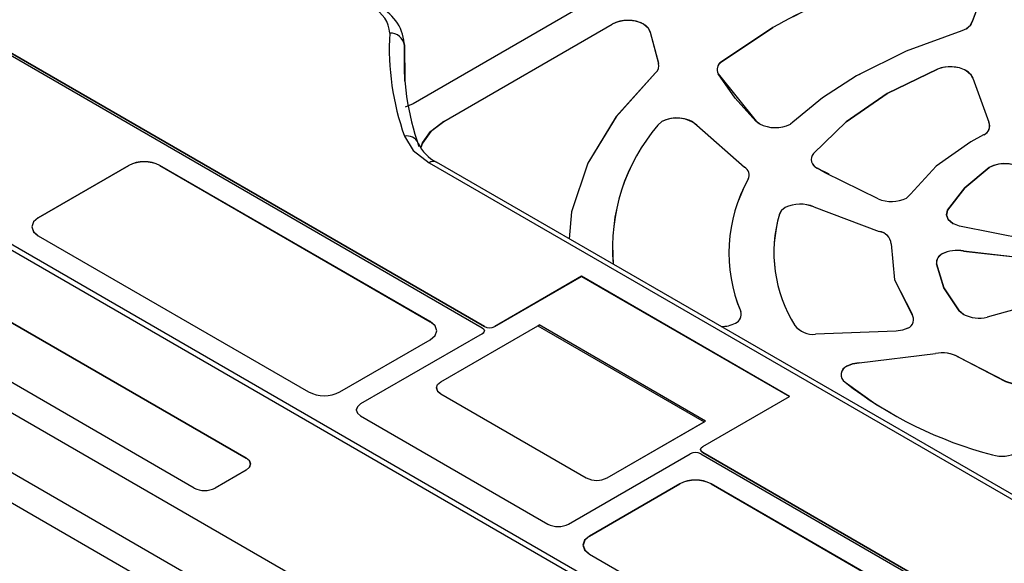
# Model space of a CAD drawing. Header units: millimetres. Extents: x 0 to 1397, y 0 to 1080.
# Tile 23 of 27: x 1110 to 1177, y 897 to 934. Entities that reach past the tile are written whole.
import ezdxf

# ---------------------------------------------------------------- set-up
doc = ezdxf.new("R2010")
doc.units = ezdxf.units.MM
doc.header["$LTSCALE"] = 5

msp = doc.modelspace()

# ---------------------------------------------------------------- linework, layer by layer
for p, q in [((1040.784, 958.878), (1167.215, 885.892)), ((1166.649, 885.81), (1040.43, 958.674)), ((1038.235, 948.913), (1149.958, 884.416)), ((1038.238, 948.918), (1149.961, 884.422)), ((1146.426, 882.381), (1034.703, 946.877)), ((1032.932, 945.851), (1144.655, 881.355)), ((1032.935, 945.857), (1144.658, 881.36)), ((1088.584, 944.101), (1141.617, 913.486)), ((1141.759, 913.568), (1088.726, 944.183)), ((1088.726, 944.179), (1141.759, 913.564)), ((1153.032, 938.017), (1136.907, 928.708)), ((1153.035, 938.018), (1136.909, 928.709)), ((1176.146, 937.62), (1174.925, 934.282)), ((1176.149, 937.622), (1174.928, 934.285)), ((1073.237, 934.83), (1125.563, 904.623)), ((1073.24, 934.835), (1125.566, 904.628)), ((1138.999, 927.502), (1150.447, 934.111)), ((1139.002, 927.498), (1150.449, 934.106)), ((1150.449, 934.106), (1150.447, 934.111)), ((1174.925, 934.282), (1174.928, 934.285)), ((1153.039, 933.567), (1153.035, 933.564)), ((1153.035, 933.564), (1153.592, 931.451)), ((1153.039, 933.567), (1153.596, 931.454)), ((1157.876, 931.548), (1161.377, 933.889)), ((1161.379, 933.885), (1157.879, 931.544)), ((1161.379, 933.885), (1161.377, 933.889)), ((1174.537, 933.786), (1174.217, 933.656)), ((1122.03, 902.587), (1069.705, 932.794)), ((1136.309, 932.78), (1136.323, 932.671)), ((1136.325, 932.671), (1136.348, 930.359)), ((1136.353, 930.245), (1136.327, 932.795)), ((1153.592, 931.451), (1153.596, 931.454)), ((1157.879, 931.544), (1157.876, 931.548)), ((1153.404, 930.807), (1153.401, 930.805)), ((1157.66, 930.735), (1157.657, 930.737)), ((1157.66, 930.735), (1160.231, 927.517)), ((1167.304, 930.725), (1167.062, 930.604)), ((1167.064, 930.605), (1167.062, 930.604)), ((1169.155, 929.399), (1172.576, 931.057)), ((1172.578, 931.053), (1169.157, 929.394)), ((1172.578, 931.053), (1172.576, 931.057)), ((1174.964, 930.443), (1174.961, 930.44)), ((1174.961, 930.44), (1176.058, 927.446)), ((1174.964, 930.443), (1176.061, 927.45)), ((1169.157, 929.394), (1169.155, 929.399)), ((1136.909, 928.709), (1136.37, 928.472)), ((1138.999, 927.502), (1139.002, 927.498)), ((1153.559, 927.255), (1153.833, 927.498)), ((1153.562, 927.251), (1153.559, 927.255)), ((1153.835, 927.493), (1153.562, 927.251)), ((1153.835, 927.493), (1153.833, 927.498)), ((1155.937, 927.471), (1156.213, 927.253)), ((1156.213, 927.253), (1156.21, 927.25)), ((1156.21, 927.25), (1159.435, 924.391)), ((1156.213, 927.253), (1159.438, 924.395)), ((1160.463, 927.344), (1160.228, 927.519)), ((1160.231, 927.517), (1160.228, 927.519)), ((1162.74, 927.45), (1162.565, 927.316)), ((1162.743, 927.452), (1162.568, 927.317)), ((1162.74, 927.45), (1162.743, 927.452)), ((1176.058, 927.446), (1176.061, 927.45)), ((1175.708, 926.587), (1174.843, 926.115)), ((1175.728, 926.598), (1175.708, 926.587)), ((1137.432, 925.722), (1137.554, 926.038)), ((1137.558, 926.034), (1137.441, 925.733)), ((1137.558, 926.034), (1137.554, 926.038)), ((1175.004, 926.203), (1174.84, 926.114)), ((1174.843, 926.115), (1174.84, 926.114)), ((1164.131, 925.32), (1164.128, 925.324)), ((1138.005, 924.691), (1185.154, 897.472)), ((1185.447, 897.641), (1138.505, 924.74)), ((1117.576, 924.508), (1111.424, 920.956)), ((1111.427, 920.951), (1117.579, 924.502)), ((1117.579, 924.502), (1117.576, 924.508)), ((1119.697, 924.508), (1119.694, 924.502)), ((1119.694, 924.502), (1138.079, 913.889)), ((1138.082, 913.894), (1119.697, 924.508)), ((1159.435, 924.391), (1159.438, 924.395)), ((1164.936, 924.011), (1164.392, 924.333)), ((1164.395, 924.331), (1164.392, 924.333)), ((1164.395, 924.331), (1165.176, 923.936)), ((1168.529, 922.236), (1164.936, 924.011)), ((1176.079, 924.369), (1176.122, 924.397)), ((1176.082, 924.365), (1176.079, 924.369)), ((1176.124, 924.393), (1176.082, 924.365)), ((1176.124, 924.393), (1176.122, 924.397)), ((1159.706, 923.584), (1159.702, 923.582)), ((1170.74, 922.559), (1170.452, 922.297)), ((1170.743, 922.561), (1170.455, 922.298)), ((1170.74, 922.559), (1170.743, 922.561)), ((1162.201, 921.646), (1162.199, 921.651)), ((1164.169, 921.694), (1164.166, 921.689)), ((1164.166, 921.689), (1168.61, 920.02)), ((1164.169, 921.694), (1168.611, 920.025)), ((1173.252, 921.462), (1173.249, 921.465)), ((1111.424, 920.956), (1111.427, 920.951)), ((1161.824, 921.203), (1161.821, 921.206)), ((1168.61, 920.02), (1168.611, 920.025)), ((1179.042, 919.387), (1174.072, 920.382)), ((1111.423, 919.732), (1111.428, 919.729)), ((1111.424, 919.732), (1129.809, 909.118)), ((1111.427, 919.73), (1111.424, 919.732)), ((1169.418, 919.195), (1169.415, 919.192)), ((1174.33, 918.698), (1174.329, 918.693)), ((1174.329, 918.693), (1179.298, 918.137)), ((1174.33, 918.698), (1179.299, 918.142)), ((1172.887, 918.496), (1172.885, 918.5)), ((1172.494, 917.829), (1172.49, 917.831)), ((1148.371, 916.977), (1142.466, 913.568)), ((1142.466, 913.564), (1148.371, 916.973)), ((1162.513, 908.813), (1148.371, 916.977)), ((1148.371, 916.973), (1148.371, 916.977)), ((1148.371, 916.973), (1162.51, 908.811)), ((1180.688, 915.518), (1175.955, 914.193)), ((1159.188, 914.586), (1159.192, 914.589)), ((1174.333, 914.391), (1174.045, 914.623)), ((1174.049, 914.621), (1174.045, 914.623)), ((1174.049, 914.621), (1174.352, 914.388)), ((1138.079, 913.889), (1138.082, 913.894)), ((1170.835, 914.393), (1170.839, 914.397)), ((1138.789, 909.812), (1145.387, 913.621)), ((1141.759, 913.564), (1141.759, 913.568)), ((1141.764, 913.278), (1141.764, 913.282)), ((1142.466, 913.564), (1142.466, 913.568)), ((1145.387, 913.621), (1145.482, 913.672)), ((1145.387, 913.621), (1156.701, 907.09)), ((1156.796, 907.141), (1145.482, 913.672)), ((1162.873, 913.626), (1162.87, 913.628)), ((1169.765, 913.241), (1164.271, 913.035)), ((1131.93, 909.118), (1138.082, 912.67)), ((1141.617, 913.078), (1133.344, 908.302)), ((1141.617, 913.074), (1133.344, 908.298)), ((1138.082, 912.67), (1138.079, 912.668)), ((1141.617, 913.078), (1141.617, 913.074)), ((1167.252, 911.1), (1172.438, 911.733)), ((1167.253, 911.095), (1172.439, 911.728)), ((1172.439, 911.728), (1172.438, 911.733)), ((1173.962, 911.515), (1174.025, 911.476)), ((1174.025, 911.476), (1174.023, 911.472)), ((1166.406, 910.871), (1166.404, 910.875)), ((1167.252, 911.1), (1167.253, 911.095)), ((1138.496, 909.404), (1138.496, 909.4)), ((1166.284, 909.773), (1166.282, 909.775)), ((1138.789, 908.996), (1148.688, 903.281)), ((1138.789, 908.992), (1138.789, 908.996)), ((1138.789, 908.992), (1148.688, 903.277)), ((1156.608, 905.404), (1162.513, 908.813)), ((1133.344, 908.302), (1133.344, 908.298)), ((1133.344, 907.485), (1146.072, 900.138)), ((1150.103, 903.277), (1156.796, 907.141)), ((1150.103, 903.281), (1156.701, 907.09)), ((1156.701, 907.09), (1156.796, 907.141)), ((1156.462, 905.2), (1156.462, 905.196)), ((1125.563, 904.623), (1125.566, 904.628)), ((1147.486, 900.138), (1155.759, 904.914)), ((1156.467, 904.914), (1177.255, 892.913)), ((1176.478, 893.525), (1156.608, 904.995)), ((1156.608, 904.992), (1156.608, 904.995)), ((1156.608, 904.992), (1176.478, 893.521)), ((1125.566, 903.812), (1123.445, 902.587)), ((1125.566, 903.812), (1125.563, 903.81)), ((1148.688, 903.281), (1148.688, 903.277)), ((1150.103, 903.277), (1150.103, 903.281)), ((1155.052, 902.873), (1148.901, 899.321)), ((1148.904, 899.316), (1155.056, 902.867)), ((1155.056, 902.867), (1155.052, 902.873)), ((1157.174, 902.873), (1157.17, 902.867)), ((1157.17, 902.867), (1175.131, 892.499)), ((1175.134, 892.504), (1157.174, 902.873)), ((1148.901, 899.321), (1148.904, 899.316)), ((1148.899, 898.097), (1148.905, 898.094)), ((1148.901, 898.097), (1166.861, 887.728)), ((1148.904, 898.095), (1148.901, 898.097))]:
    msp.add_line(p, q)
at = {"flags": 128}
for points in [[(1153.035, 933.564), (1152.938, 933.805), (1152.727, 934.021), (1152.42, 934.194), (1152.042, 934.31), (1151.622, 934.361), (1151.194, 934.342), (1150.792, 934.255), (1150.449, 934.106)], [(1152.599, 934.111), (1152.902, 933.861), (1153.039, 933.567)], [(1174.534, 933.784), (1174.799, 934.015), (1174.925, 934.282)], [(1174.928, 934.285), (1174.802, 934.017), (1174.537, 933.786)], [(1174.217, 933.656), (1170.441, 932.287), (1167.064, 930.605)], [(1153.401, 930.805), (1150.712, 927.827), (1148.791, 924.657), (1147.676, 921.361), (1147.521, 919.535)], [(1153.404, 930.807), (1150.715, 927.829), (1148.794, 924.66), (1147.679, 921.364), (1147.524, 919.534)], [(1160.228, 927.519), (1158.802, 929.09), (1157.657, 930.737)], [(1167.062, 930.604), (1164.739, 929.101), (1162.74, 927.45)], [(1167.064, 930.605), (1164.742, 929.102), (1162.743, 927.452)], [(1174.961, 930.44), (1174.865, 930.659), (1174.675, 930.857), (1174.405, 931.02), (1174.071, 931.137), (1173.696, 931.202), (1173.305, 931.209), (1172.924, 931.158), (1172.578, 931.053)], [(1174.529, 930.961), (1174.822, 930.723), (1174.964, 930.443)], [(1164.128, 925.324), (1166.351, 927.481), (1169.155, 929.399)], [(1169.157, 929.394), (1166.354, 927.477), (1164.131, 925.32)], [(1137.554, 926.038), (1138.106, 926.826), (1138.999, 927.502)], [(1139.002, 927.498), (1138.109, 926.822), (1137.558, 926.034)], [(1160.231, 927.517), (1160.434, 927.361), (1160.479, 927.339)], [(1136.32, 926.507), (1136.927, 925.53), (1138.005, 924.691)], [(1174.84, 926.114), (1172.479, 924.456), (1170.74, 922.559)], [(1174.843, 926.115), (1172.482, 924.458), (1170.743, 922.561)], [(1173.249, 921.465), (1174.428, 922.994), (1176.079, 924.369)], [(1176.082, 924.365), (1174.431, 922.99), (1173.252, 921.462)], [(1161.821, 921.206), (1161.954, 921.444), (1162.199, 921.651)], [(1162.201, 921.646), (1161.957, 921.441), (1161.824, 921.203)], [(1174.072, 920.382), (1173.612, 920.565), (1173.297, 920.832), (1173.17, 921.146), (1173.249, 921.465)], [(1173.252, 921.462), (1173.174, 921.143), (1173.3, 920.83), (1173.614, 920.563), (1173.628, 920.558)], [(1111.424, 920.956), (1111.099, 920.675), (1110.985, 920.344), (1111.099, 920.013), (1111.424, 919.732)], [(1111.427, 920.951), (1111.103, 920.671), (1110.989, 920.34), (1111.103, 920.01), (1111.427, 919.73)], [(1169.415, 919.192), (1169.645, 916.745), (1170.835, 914.393)], [(1169.418, 919.195), (1169.648, 916.748), (1170.839, 914.397)], [(1174.045, 914.623), (1173.007, 916.185), (1172.49, 917.831)], [(1172.494, 917.829), (1173.011, 916.183), (1174.049, 914.621)], [(1138.079, 912.668), (1138.403, 912.948), (1138.517, 913.278), (1138.403, 913.609), (1138.079, 913.889)], [(1138.082, 912.67), (1138.407, 912.951), (1138.521, 913.282), (1138.407, 913.613), (1138.082, 913.894)], [(1141.617, 913.486), (1141.726, 913.392), (1141.764, 913.282), (1141.726, 913.172), (1141.617, 913.078)], [(1141.617, 913.074), (1141.726, 913.168), (1141.764, 913.278)], [(1162.873, 913.626), (1163.086, 913.391), (1163.257, 913.292)], [(1170.558, 913.461), (1170.19, 913.317), (1169.765, 913.241)], [(1174.023, 911.472), (1177.182, 909.835), (1180.905, 908.658)], [(1174.025, 911.476), (1177.184, 909.84), (1180.906, 908.663)], [(1166.404, 910.875), (1166.797, 911.026), (1167.252, 911.1)], [(1167.253, 911.095), (1166.799, 911.021), (1166.406, 910.871)], [(1138.789, 908.996), (1138.572, 909.183), (1138.496, 909.404), (1138.572, 909.625), (1138.789, 909.812)], [(1138.496, 909.4), (1138.572, 909.179), (1138.789, 908.992)], [(1166.284, 909.773), (1168.367, 908.277), (1169.402, 907.7)], [(1133.344, 908.302), (1133.127, 908.115), (1133.051, 907.894), (1133.127, 907.673), (1133.344, 907.485)], [(1133.344, 908.298), (1133.127, 908.111), (1133.051, 907.89)], [(1156.608, 904.995), (1156.5, 905.089), (1156.462, 905.2), (1156.5, 905.31), (1156.608, 905.404)], [(1156.462, 905.196), (1156.5, 905.085), (1156.608, 904.992)], [(1125.563, 903.81), (1125.779, 903.996), (1125.854, 904.216), (1125.779, 904.436), (1125.563, 904.623)], [(1125.566, 904.628), (1125.783, 904.441), (1125.859, 904.22), (1125.783, 903.999), (1125.566, 903.812)], [(1148.901, 899.321), (1148.575, 899.04), (1148.461, 898.709), (1148.575, 898.378), (1148.901, 898.097)], [(1148.904, 899.316), (1148.58, 899.036), (1148.466, 898.705), (1148.58, 898.375), (1148.904, 898.095)]]:
    msp.add_lwpolyline(points, dxfattribs=at)
for centre, radius, start, end in [((1183.897, 893.536), 46.211, 102.18557, 119.1655), ((1183.897, 893.536), 46.207, 102.18557, 119.16549), ((1133.356, 933.413), 1.966, 2.5191, 66.0739), ((1133.292, 932.555), 3.029, 0.94433, 63.65163), ((1151.523, 932.034), 2.339, 62.60967, 117.39033), ((1153.349, 932.51), 18.056, 176.85755, 199.41736), ((1135.384, 932.556), 0.946, 6.97192, 93.85252), ((1153.991, 931.69), 17.696, 176.8237, 199.40464), ((1153.036, 931.264), 0.587, 308.46586, 18.54709), ((1153.038, 931.267), 0.588, 308.46586, 18.54709), ((1158.185, 931.03), 0.603, 120.76401, 209.00531), ((1158.187, 931.027), 0.602, 120.76401, 209.00531), ((1173.445, 928.842), 2.38, 62.90862, 111.42206), ((1163.224, 918.935), 12.752, 139.27513, 185.09184), ((1163.226, 918.932), 12.751, 139.27491, 185.08809), ((1154.859, 925.38), 2.353, 62.71834, 115.85289), ((1154.838, 925.569), 2.17, 50.7709, 117.51225), ((1161.542, 929.435), 2.353, 242.71834, 295.85289), ((1175.471, 927.186), 0.642, 293.36801, 23.95982), ((1175.473, 927.188), 0.644, 293.36092, 23.95795), ((1136.48, 925.656), 0.866, 25.88902, 100.65936), ((1139.614, 927.057), 2.569, 203.85049, 244.40519), ((1164.62, 924.924), 0.634, 140.89477, 248.93675), ((1164.622, 924.921), 0.632, 140.89477, 248.93675), ((1118.636, 922.461), 2.306, 62.60967, 117.39033), ((1118.636, 922.461), 2.299, 62.60967, 117.39033), ((1138.295, 924.309), 0.48, 64.0934, 127.21706), ((1177.148, 922.279), 2.353, 62.71834, 115.85289), ((1177.129, 922.444), 2.193, 52.06295, 117.26952), ((1159.144, 923.846), 0.618, 334.67091, 61.90597), ((1159.146, 923.849), 0.619, 334.67091, 61.90597), ((1168.646, 918.558), 10.258, 150.67409, 202.7824), ((1168.648, 918.561), 10.257, 150.67409, 202.7824), ((1169.421, 924.462), 2.399, 248.1734, 295.53101), ((1163.231, 919.494), 2.391, 66.90946, 115.58188), ((1163.231, 919.495), 2.385, 66.90974, 115.57832), ((1170.762, 918.583), 9.318, 163.64625, 212.12278), ((1170.764, 918.58), 9.317, 163.64625, 212.12278), ((1168.494, 919.102), 0.925, 5.58132, 82.81569), ((1168.495, 919.105), 0.927, 5.58132, 82.81569), ((1173.914, 916.358), 2.376, 79.90436, 115.65682), ((1173.914, 916.359), 2.371, 79.90475, 115.65303), ((1173.192, 917.868), 0.702, 115.89872, 183.03337), ((1173.194, 917.866), 0.701, 115.9052, 183.03503), ((1158.564, 914.388), 0.655, 294.02569, 17.59322), ((1158.566, 914.391), 0.656, 294.01881, 17.59137), ((1170.313, 914.041), 0.63, 292.63148, 34.00003), ((1170.315, 914.044), 0.631, 292.62406, 33.99816), ((1175.414, 916.497), 2.367, 242.8208, 283.207), ((1142.112, 914.25), 0.769, 242.60967, 297.39033), ((1142.112, 914.246), 0.769, 242.60967, 297.39033), ((1157.875, 915.702), 2.138, 269.68242, 296.61878), ((1164.15, 914.702), 1.671, 219.97967, 274.12409), ((1172.885, 909.427), 2.349, 62.71276, 100.96918), ((1172.887, 909.48), 2.293, 60.30821, 101.26766), ((1166.648, 910.291), 0.633, 112.696, 234.64126), ((1166.65, 910.288), 0.631, 112.70416, 234.64285), ((1183.307, 931.735), 27.787, 232.2147, 255.40783), ((1130.869, 911.165), 2.306, 242.60967, 297.39033), ((1156.113, 904.231), 0.769, 62.60967, 117.39033), ((1176.967, 907.15), 2.398, 254.01707, 296.12887), ((1149.395, 904.646), 1.537, 242.60967, 297.39033), ((1149.395, 904.642), 1.537, 242.60967, 297.39033), ((1122.738, 903.952), 1.537, 242.60968, 297.39032), ((1156.113, 900.826), 2.306, 62.60967, 117.39033), ((1156.113, 900.826), 2.299, 62.60967, 117.39033), ((1146.779, 901.503), 1.537, 242.60967, 297.39033)]:
    msp.add_arc(centre, radius, start, end)

doc.saveas('drawing.dxf')
